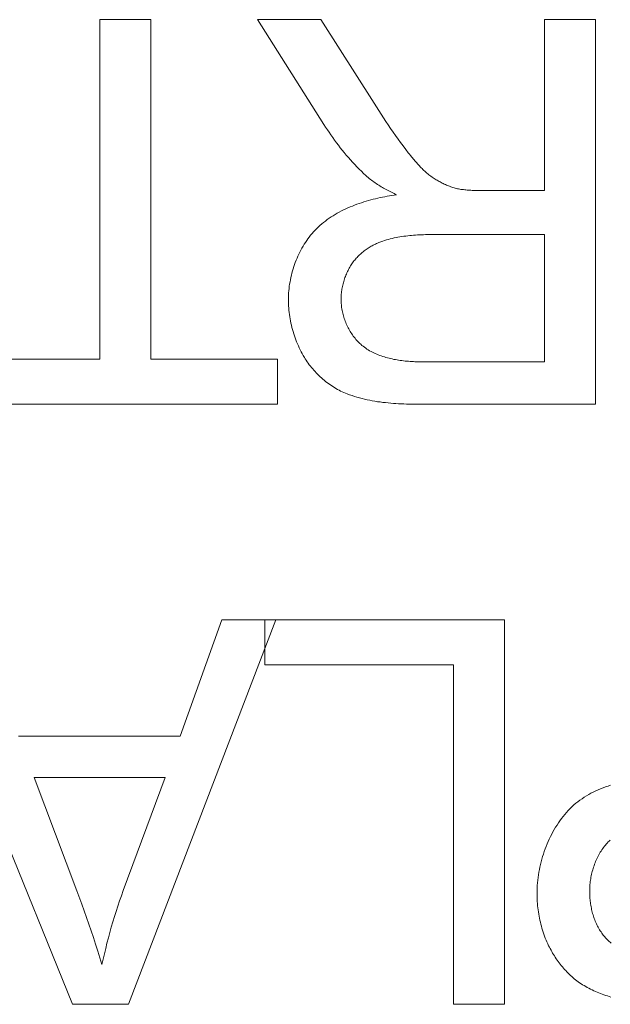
# Model space of a CAD drawing. Header units: millimetres. Extents: x 3925 to 5043, y -86 to 778.
# Tile 108 of 256: x 4340.076 to 4340.852, y -10.288 to -8.995. Entities that reach past the tile are written whole.
import ezdxf

# ---------------------------------------------------------------- set-up
doc = ezdxf.new("R2010")
doc.units = ezdxf.units.MM
doc.header["$LTSCALE"] = 46.255
doc.layers.add('H30K-IO-LABEDXF_CONTINUOUS_LINE', color=7, linetype='CONTINUOUS')

msp = doc.modelspace()

# ---------------------------------------------------------------- linework, layer by layer
at = {"layer": 'H30K-IO-LABEDXF_CONTINUOUS_LINE', "color": 7, "linetype": 'Continuous', "lineweight": 0}
for p, q in [((4340.1812, -8.9947), (4340.2482, -8.9947)), ((4340.1812, -9.4406), (4340.1812, -8.9947)), ((4340.2482, -8.9947), (4340.2482, -9.4406)), ((4340.3884, -8.9947), (4340.4719, -8.9947)), ((4340.4758, -9.1323), (4340.3884, -8.9947)), ((4340.4719, -8.9947), (4340.5418, -9.1046)), ((4340.7658, -8.9947), (4340.8328, -8.9947)), ((4340.7658, -9.2191), (4340.7658, -8.9947)), ((4340.8328, -8.9947), (4340.8328, -9.4999)), ((4340.5418, -9.1046), (4340.5479, -9.1141)), ((4340.5479, -9.1141), (4340.5541, -9.1236)), ((4340.6819, -9.2191), (4340.7658, -9.2191)), ((4340.6223, -9.277), (4340.6172, -9.277)), ((4340.7658, -9.277), (4340.6223, -9.277)), ((4340.7658, -9.4442), (4340.7658, -9.277)), ((4340.0147, -9.4406), (4340.1812, -9.4406)), ((4340.2482, -9.4406), (4340.4147, -9.4406)), ((4340.4147, -9.4406), (4340.4147, -9.4999)), ((4340.4147, -9.4999), (4340.0147, -9.4999)), ((4340.8328, -9.4999), (4340.602, -9.4999)), ((4340.1455, -10.2881), (4339.9398, -9.7829)), ((4340.4127, -9.7829), (4340.219, -10.2881)), ((4340.287, -9.936), (4340.3418, -9.7829)), ((4340.3418, -9.7829), (4340.7134, -9.7829)), ((4340.398, -9.8422), (4340.398, -9.7829)), ((4340.7134, -9.7829), (4340.7134, -10.2881)), ((4340.6464, -9.8422), (4340.398, -9.8422)), ((4340.6464, -10.2881), (4340.6464, -9.8422)), ((4340.0743, -9.936), (4340.287, -9.936)), ((4340.2674, -9.9904), (4340.0952, -9.9904)), ((4340.0952, -9.9904), (4340.1512, -10.1391)), ((4340.212, -10.1387), (4340.2674, -9.9904)), ((4340.219, -10.2881), (4340.1455, -10.2881)), ((4340.7134, -10.2881), (4340.6464, -10.2881))]:
    msp.add_line(p, q, dxfattribs=at)
for points in [[(4340.5541, -9.1236), (4340.5572, -9.1283), (4340.5604, -9.133), (4340.5635, -9.1376), (4340.5668, -9.1423), (4340.57, -9.1469), (4340.5733, -9.1515), (4340.5766, -9.1561), (4340.58, -9.1606), (4340.5834, -9.1651), (4340.5868, -9.1696)], [(4340.5311, -9.1996), (4340.5281, -9.1968), (4340.5251, -9.1939), (4340.5221, -9.191), (4340.5192, -9.188), (4340.5163, -9.185), (4340.5135, -9.182), (4340.5107, -9.1789), (4340.508, -9.1757), (4340.5053, -9.1726), (4340.5026, -9.1694), (4340.5, -9.1661), (4340.4974, -9.1629), (4340.4949, -9.1596), (4340.4924, -9.1563), (4340.4899, -9.1529), (4340.4875, -9.1495), (4340.4851, -9.1461), (4340.4827, -9.1427), (4340.4804, -9.1393), (4340.4781, -9.1358), (4340.4758, -9.1323)], [(4340.5868, -9.1696), (4340.5879, -9.1709), (4340.59, -9.1736)], [(4340.59, -9.1736), (4340.5911, -9.175), (4340.5922, -9.1763), (4340.5933, -9.1776), (4340.5944, -9.1789), (4340.5955, -9.1803), (4340.5967, -9.1816), (4340.5978, -9.1829), (4340.599, -9.1841), (4340.6001, -9.1854), (4340.6013, -9.1867), (4340.6025, -9.1879), (4340.6037, -9.1892), (4340.6049, -9.1904), (4340.6061, -9.1916), (4340.6074, -9.1928), (4340.6087, -9.1939), (4340.6099, -9.1951), (4340.6112, -9.1962), (4340.6126, -9.1973), (4340.6139, -9.1984), (4340.6152, -9.1994), (4340.6166, -9.2004), (4340.618, -9.2014), (4340.6194, -9.2024), (4340.6208, -9.2033)], [(4340.5714, -9.2247), (4340.5697, -9.2239), (4340.568, -9.2231), (4340.5663, -9.2222), (4340.5646, -9.2214), (4340.5629, -9.2205), (4340.5612, -9.2196), (4340.5595, -9.2188), (4340.5578, -9.2178), (4340.5561, -9.2169), (4340.5544, -9.216), (4340.5528, -9.215), (4340.5511, -9.2141), (4340.5495, -9.2131), (4340.5479, -9.2121), (4340.5463, -9.2111), (4340.5447, -9.21), (4340.5431, -9.2089), (4340.5415, -9.2079), (4340.54, -9.2067), (4340.5384, -9.2056), (4340.5369, -9.2045), (4340.5354, -9.2033), (4340.534, -9.2021), (4340.5325, -9.2008), (4340.5311, -9.1996)], [(4340.6208, -9.2033), (4340.6221, -9.2042), (4340.6234, -9.2049), (4340.6247, -9.2057), (4340.626, -9.2065), (4340.6273, -9.2072), (4340.6287, -9.2079), (4340.63, -9.2087), (4340.6314, -9.2093), (4340.6327, -9.21), (4340.6341, -9.2107), (4340.6355, -9.2113), (4340.6369, -9.2119), (4340.6383, -9.2125), (4340.6397, -9.2131), (4340.6411, -9.2136), (4340.6426, -9.2141), (4340.644, -9.2146), (4340.6454, -9.2151), (4340.6469, -9.2155), (4340.6483, -9.216), (4340.6498, -9.2164), (4340.6513, -9.2168)], [(4340.6513, -9.2168), (4340.6529, -9.2171), (4340.6545, -9.2174), (4340.656, -9.2176), (4340.6577, -9.2178), (4340.6593, -9.218), (4340.6609, -9.2182), (4340.6625, -9.2184), (4340.6641, -9.2185), (4340.6657, -9.2186), (4340.6673, -9.2187), (4340.6689, -9.2188), (4340.6706, -9.2189), (4340.6722, -9.219), (4340.6738, -9.219), (4340.6754, -9.219), (4340.6771, -9.2191), (4340.6787, -9.2191), (4340.6819, -9.2191)], [(4340.4641, -9.2715), (4340.4662, -9.2693), (4340.4684, -9.2672), (4340.4707, -9.2651), (4340.473, -9.2631), (4340.4754, -9.2611), (4340.4778, -9.2592), (4340.4803, -9.2574), (4340.4828, -9.2556), (4340.4854, -9.2538), (4340.488, -9.2522), (4340.4907, -9.2505), (4340.4934, -9.249), (4340.4961, -9.2475), (4340.4989, -9.246), (4340.5017, -9.2446), (4340.5046, -9.2433), (4340.5074, -9.2419), (4340.5103, -9.2407), (4340.5133, -9.2395), (4340.5162, -9.2383), (4340.5192, -9.2372), (4340.5222, -9.2362), (4340.5252, -9.2351), (4340.5283, -9.2342), (4340.5313, -9.2332), (4340.5344, -9.2323), (4340.5375, -9.2315), (4340.5406, -9.2307), (4340.5436, -9.2299), (4340.5467, -9.2292), (4340.5498, -9.2285), (4340.5529, -9.2279), (4340.556, -9.2273), (4340.5591, -9.2267), (4340.5622, -9.2262), (4340.5653, -9.2256), (4340.5684, -9.2252), (4340.5714, -9.2247)], [(4340.4292, -9.3622), (4340.4293, -9.3594), (4340.4294, -9.3565), (4340.4295, -9.3536), (4340.4298, -9.3507), (4340.4301, -9.3478), (4340.4304, -9.3449), (4340.4308, -9.342), (4340.4313, -9.3391), (4340.4318, -9.3363), (4340.4324, -9.3334), (4340.4331, -9.3305), (4340.4338, -9.3276), (4340.4346, -9.3248), (4340.4355, -9.322), (4340.4364, -9.3191), (4340.4373, -9.3163), (4340.4383, -9.3136), (4340.4394, -9.3108), (4340.4405, -9.3081), (4340.4417, -9.3054), (4340.443, -9.3027), (4340.4443, -9.3001), (4340.4456, -9.2975), (4340.447, -9.2949), (4340.4485, -9.2923), (4340.45, -9.2898), (4340.4516, -9.2874), (4340.4532, -9.285), (4340.4549, -9.2826), (4340.4566, -9.2803), (4340.4584, -9.278), (4340.4603, -9.2758), (4340.4621, -9.2736), (4340.4641, -9.2715)], [(4340.6172, -9.277), (4340.6146, -9.277), (4340.612, -9.2771), (4340.6094, -9.2771), (4340.6068, -9.2772), (4340.6042, -9.2773), (4340.6016, -9.2774), (4340.599, -9.2775), (4340.5964, -9.2777), (4340.5938, -9.2779), (4340.5912, -9.2781), (4340.5886, -9.2783), (4340.586, -9.2786), (4340.5835, -9.2789), (4340.5809, -9.2792), (4340.5783, -9.2796), (4340.5758, -9.28), (4340.5732, -9.2805), (4340.5707, -9.281), (4340.5682, -9.2815), (4340.5656, -9.2821), (4340.5631, -9.2827), (4340.5606, -9.2833), (4340.5582, -9.284), (4340.5557, -9.2848), (4340.5533, -9.2856), (4340.5508, -9.2865)], [(4340.5508, -9.2865), (4340.5494, -9.287), (4340.548, -9.2876), (4340.5465, -9.2882), (4340.5451, -9.2888), (4340.5437, -9.2895), (4340.5422, -9.2902), (4340.5408, -9.2909), (4340.5394, -9.2916), (4340.5381, -9.2924), (4340.5367, -9.2932), (4340.5353, -9.294), (4340.534, -9.2949), (4340.5327, -9.2958), (4340.5314, -9.2967), (4340.5301, -9.2976), (4340.5288, -9.2985), (4340.5276, -9.2995), (4340.5263, -9.3005), (4340.5251, -9.3015), (4340.5239, -9.3026), (4340.5228, -9.3036), (4340.5216, -9.3047), (4340.5205, -9.3059), (4340.5194, -9.307), (4340.5184, -9.3081), (4340.5173, -9.3093), (4340.5163, -9.3105), (4340.5154, -9.3117), (4340.5144, -9.313), (4340.5135, -9.3142), (4340.5126, -9.3155), (4340.5118, -9.3168)], [(4340.5118, -9.3168), (4340.5109, -9.3182), (4340.51, -9.3197), (4340.5092, -9.3212), (4340.5084, -9.3227), (4340.5076, -9.3242), (4340.5068, -9.3257), (4340.5061, -9.3273), (4340.5054, -9.3288), (4340.5048, -9.3304), (4340.5041, -9.332), (4340.5035, -9.3336), (4340.5029, -9.3352), (4340.5024, -9.3369), (4340.5019, -9.3385), (4340.5014, -9.3402), (4340.501, -9.3418), (4340.5006, -9.3435), (4340.5002, -9.3452), (4340.4999, -9.3469), (4340.4996, -9.3485), (4340.4993, -9.3502), (4340.4991, -9.3519), (4340.4989, -9.3536), (4340.4987, -9.3553), (4340.4986, -9.357), (4340.4985, -9.3587), (4340.4984, -9.3604), (4340.4984, -9.3621)], [(4340.4502, -9.4383), (4340.4488, -9.4359), (4340.4474, -9.4334), (4340.446, -9.4309), (4340.4447, -9.4284), (4340.4435, -9.4258), (4340.4423, -9.4232), (4340.4411, -9.4206), (4340.44, -9.418), (4340.439, -9.4153), (4340.438, -9.4126), (4340.4371, -9.4099), (4340.4362, -9.4072), (4340.4354, -9.4045), (4340.4346, -9.4017), (4340.4339, -9.3989), (4340.4332, -9.3961), (4340.4326, -9.3933), (4340.432, -9.3905), (4340.4315, -9.3877), (4340.431, -9.3849), (4340.4306, -9.382), (4340.4302, -9.3792), (4340.4299, -9.3764), (4340.4297, -9.3735), (4340.4295, -9.3707), (4340.4294, -9.3679), (4340.4293, -9.365), (4340.4292, -9.3622)], [(4340.4984, -9.3621), (4340.4984, -9.3639), (4340.4985, -9.3657), (4340.4986, -9.3675), (4340.4988, -9.3693), (4340.499, -9.3711), (4340.4992, -9.3729), (4340.4995, -9.3747), (4340.4998, -9.3766), (4340.5002, -9.3784), (4340.5006, -9.3802), (4340.501, -9.382), (4340.5015, -9.3838), (4340.5021, -9.3855), (4340.5026, -9.3873), (4340.5033, -9.3891), (4340.5039, -9.3908), (4340.5046, -9.3926), (4340.5053, -9.3943), (4340.5061, -9.396), (4340.5069, -9.3977), (4340.5077, -9.3994), (4340.5086, -9.401), (4340.5095, -9.4026), (4340.5104, -9.4042), (4340.5114, -9.4058), (4340.5124, -9.4074), (4340.5135, -9.4089), (4340.5145, -9.4104), (4340.5156, -9.4118), (4340.5168, -9.4133), (4340.518, -9.4147), (4340.5192, -9.416), (4340.5204, -9.4174), (4340.5217, -9.4187), (4340.5229, -9.4199), (4340.5243, -9.4211)], [(4340.5243, -9.4211), (4340.5258, -9.4225), (4340.5274, -9.4238), (4340.5291, -9.425), (4340.5308, -9.4262), (4340.5325, -9.4274), (4340.5342, -9.4285), (4340.536, -9.4296), (4340.5378, -9.4306), (4340.5397, -9.4315), (4340.5415, -9.4325), (4340.5434, -9.4333), (4340.5453, -9.4342), (4340.5473, -9.435), (4340.5492, -9.4357), (4340.5512, -9.4364), (4340.5532, -9.4371), (4340.5553, -9.4378), (4340.5573, -9.4384), (4340.5594, -9.4389), (4340.5615, -9.4395), (4340.5635, -9.44), (4340.5656, -9.4404), (4340.5678, -9.4409), (4340.5699, -9.4413), (4340.572, -9.4416), (4340.5741, -9.442), (4340.5763, -9.4423), (4340.5784, -9.4426), (4340.5806, -9.4428), (4340.5827, -9.4431), (4340.5849, -9.4433), (4340.587, -9.4435), (4340.5892, -9.4436), (4340.5913, -9.4437), (4340.5935, -9.4439), (4340.5956, -9.444), (4340.5977, -9.444), (4340.5998, -9.4441), (4340.6019, -9.4441), (4340.604, -9.4442), (4340.7658, -9.4442)], [(4340.5063, -9.4863), (4340.5041, -9.4854), (4340.502, -9.4845), (4340.4999, -9.4835), (4340.4978, -9.4825), (4340.4957, -9.4815), (4340.4937, -9.4803), (4340.4916, -9.4792), (4340.4896, -9.478), (4340.4876, -9.4767), (4340.4857, -9.4754), (4340.4837, -9.4741), (4340.4818, -9.4727), (4340.4799, -9.4713), (4340.4781, -9.4699), (4340.4762, -9.4684), (4340.4744, -9.4668), (4340.4727, -9.4653), (4340.4709, -9.4637), (4340.4692, -9.462), (4340.4675, -9.4604), (4340.4659, -9.4587), (4340.4643, -9.4569), (4340.4627, -9.4552), (4340.4611, -9.4534), (4340.4596, -9.4516), (4340.4582, -9.4498), (4340.4567, -9.4479), (4340.4553, -9.446), (4340.454, -9.4441), (4340.4527, -9.4422), (4340.4514, -9.4403), (4340.4502, -9.4383)], [(4340.602, -9.4999), (4340.5951, -9.4998), (4340.5916, -9.4998), (4340.5881, -9.4997), (4340.5846, -9.4996), (4340.5811, -9.4995), (4340.5776, -9.4993), (4340.5741, -9.4992), (4340.5706, -9.4989), (4340.5672, -9.4987), (4340.5637, -9.4984), (4340.5602, -9.4981), (4340.5567, -9.4978), (4340.5533, -9.4974), (4340.5498, -9.4969), (4340.5464, -9.4965), (4340.5429, -9.4959), (4340.5395, -9.4954), (4340.5361, -9.4947), (4340.5327, -9.494), (4340.5294, -9.4933), (4340.526, -9.4925), (4340.5227, -9.4916), (4340.5193, -9.4907), (4340.516, -9.4897), (4340.5128, -9.4886), (4340.5095, -9.4875), (4340.5063, -9.4863)], [(4340.7971, -10.0335), (4340.7994, -10.031), (4340.8019, -10.0287), (4340.8044, -10.0263), (4340.807, -10.0241), (4340.8096, -10.022), (4340.8124, -10.0199), (4340.8152, -10.018), (4340.818, -10.0161), (4340.8209, -10.0143), (4340.8239, -10.0126), (4340.8269, -10.0109), (4340.83, -10.0093), (4340.8331, -10.0079), (4340.8363, -10.0064), (4340.8395, -10.0051), (4340.8428, -10.0038), (4340.8461, -10.0026), (4340.8495, -10.0014), (4340.8528, -10.0003)], [(4340.756, -10.1423), (4340.7561, -10.1389), (4340.7562, -10.1354), (4340.7564, -10.132), (4340.7566, -10.1285), (4340.757, -10.1251), (4340.7574, -10.1216), (4340.7579, -10.1181), (4340.7584, -10.1147), (4340.7591, -10.1112), (4340.7598, -10.1078), (4340.7605, -10.1043), (4340.7614, -10.1009), (4340.7623, -10.0975), (4340.7633, -10.0941), (4340.7644, -10.0907), (4340.7655, -10.0874), (4340.7667, -10.0841), (4340.7679, -10.0808), (4340.7693, -10.0775), (4340.7707, -10.0742), (4340.7721, -10.071), (4340.7737, -10.0679), (4340.7753, -10.0647), (4340.7769, -10.0616), (4340.7787, -10.0586), (4340.7805, -10.0556), (4340.7823, -10.0526), (4340.7842, -10.0497), (4340.7862, -10.0469), (4340.7883, -10.0441), (4340.7904, -10.0414), (4340.7925, -10.0387), (4340.7948, -10.0361), (4340.7971, -10.0335)], [(4340.8523, -10.0723), (4340.851, -10.0736), (4340.8496, -10.0749), (4340.8483, -10.0763), (4340.847, -10.0777), (4340.8458, -10.0791), (4340.8446, -10.0806), (4340.8434, -10.0821), (4340.8423, -10.0836), (4340.8412, -10.0852), (4340.8401, -10.0868), (4340.8391, -10.0884), (4340.8381, -10.0901), (4340.8372, -10.0917), (4340.8363, -10.0934), (4340.8354, -10.0952), (4340.8346, -10.0969), (4340.8338, -10.0987), (4340.833, -10.1005), (4340.8323, -10.1023), (4340.8316, -10.1042), (4340.8309, -10.106), (4340.8303, -10.1079), (4340.8297, -10.1097), (4340.8292, -10.1116), (4340.8286, -10.1135), (4340.8282, -10.1154), (4340.8277, -10.1173), (4340.8273, -10.1193), (4340.8269, -10.1212), (4340.8266, -10.1231), (4340.8263, -10.125), (4340.826, -10.127), (4340.8258, -10.1289), (4340.8256, -10.1308), (4340.8255, -10.1327), (4340.8253, -10.1346), (4340.8252, -10.1365), (4340.8252, -10.1384), (4340.8252, -10.1403)], [(4340.1512, -10.1391), (4340.1576, -10.1566), (4340.1607, -10.1653), (4340.1638, -10.1741), (4340.1669, -10.1829), (4340.1699, -10.1917), (4340.1729, -10.2005), (4340.1758, -10.2093), (4340.1787, -10.2182), (4340.1814, -10.227), (4340.1841, -10.2359)], [(4340.1841, -10.2359), (4340.1857, -10.2289), (4340.1873, -10.2218), (4340.189, -10.2148), (4340.1907, -10.2077), (4340.1925, -10.2007), (4340.1944, -10.1938), (4340.1964, -10.1868), (4340.1984, -10.1799), (4340.2005, -10.1729), (4340.2027, -10.166), (4340.2049, -10.1592), (4340.2072, -10.1523), (4340.2096, -10.1455), (4340.212, -10.1387)], [(4340.7713, -10.2111), (4340.7701, -10.2086), (4340.769, -10.2062), (4340.7679, -10.2037), (4340.7669, -10.2012), (4340.7659, -10.1986), (4340.765, -10.196), (4340.7641, -10.1935), (4340.7633, -10.1908), (4340.7625, -10.1882), (4340.7617, -10.1856), (4340.761, -10.1829), (4340.7604, -10.1803), (4340.7598, -10.1776), (4340.7592, -10.1749), (4340.7587, -10.1722), (4340.7582, -10.1695), (4340.7578, -10.1668), (4340.7574, -10.1641), (4340.7571, -10.1613), (4340.7568, -10.1586), (4340.7566, -10.1559), (4340.7564, -10.1532), (4340.7562, -10.1504), (4340.7561, -10.1477), (4340.756, -10.145), (4340.756, -10.1423)], [(4340.8252, -10.1403), (4340.8252, -10.1421), (4340.8252, -10.1438), (4340.8253, -10.1456), (4340.8254, -10.1474), (4340.8255, -10.1492), (4340.8257, -10.151), (4340.8259, -10.1528), (4340.8261, -10.1546), (4340.8264, -10.1563), (4340.8267, -10.1581), (4340.827, -10.1599), (4340.8274, -10.1617), (4340.8277, -10.1634), (4340.8282, -10.1652), (4340.8286, -10.167), (4340.8291, -10.1687), (4340.8296, -10.1704), (4340.8301, -10.1722), (4340.8307, -10.1739), (4340.8313, -10.1756), (4340.8319, -10.1773), (4340.8326, -10.1789), (4340.8333, -10.1806), (4340.8341, -10.1822), (4340.8348, -10.1838), (4340.8356, -10.1854), (4340.8365, -10.187), (4340.8373, -10.1885), (4340.8383, -10.1901), (4340.8392, -10.1916), (4340.8402, -10.1931), (4340.8412, -10.1945)], [(4340.8412, -10.1945), (4340.8421, -10.1958), (4340.8431, -10.1971), (4340.8441, -10.1984), (4340.8452, -10.1996), (4340.8462, -10.2009), (4340.8474, -10.2021), (4340.8485, -10.2033), (4340.8496, -10.2045), (4340.8508, -10.2056), (4340.852, -10.2067), (4340.8533, -10.2078)], [(4340.8119, -10.2598), (4340.8101, -10.2585), (4340.8084, -10.2572), (4340.8066, -10.2559), (4340.8049, -10.2545), (4340.8032, -10.2531), (4340.8016, -10.2516), (4340.7999, -10.2501), (4340.7983, -10.2486), (4340.7968, -10.2471), (4340.7952, -10.2455), (4340.7937, -10.2439), (4340.7922, -10.2422), (4340.7907, -10.2406), (4340.7893, -10.2389), (4340.7879, -10.2372), (4340.7865, -10.2354), (4340.7852, -10.2337), (4340.7838, -10.2319), (4340.7825, -10.2301), (4340.7813, -10.2282), (4340.78, -10.2264), (4340.7788, -10.2245), (4340.7777, -10.2227), (4340.7765, -10.2208), (4340.7754, -10.2189), (4340.7744, -10.2169), (4340.7733, -10.215), (4340.7723, -10.213), (4340.7713, -10.2111)], [(4340.8532, -10.2786), (4340.8509, -10.2779), (4340.8486, -10.2772), (4340.8463, -10.2765), (4340.844, -10.2757), (4340.8418, -10.2749), (4340.8395, -10.274), (4340.8373, -10.2732), (4340.835, -10.2722), (4340.8328, -10.2713), (4340.8306, -10.2703), (4340.8285, -10.2693), (4340.8263, -10.2682), (4340.8242, -10.2671), (4340.8221, -10.266), (4340.82, -10.2648), (4340.8179, -10.2636), (4340.8159, -10.2624), (4340.8139, -10.2611), (4340.8119, -10.2598)]]:
    msp.add_lwpolyline(points, dxfattribs=at)

doc.saveas('drawing.dxf')
